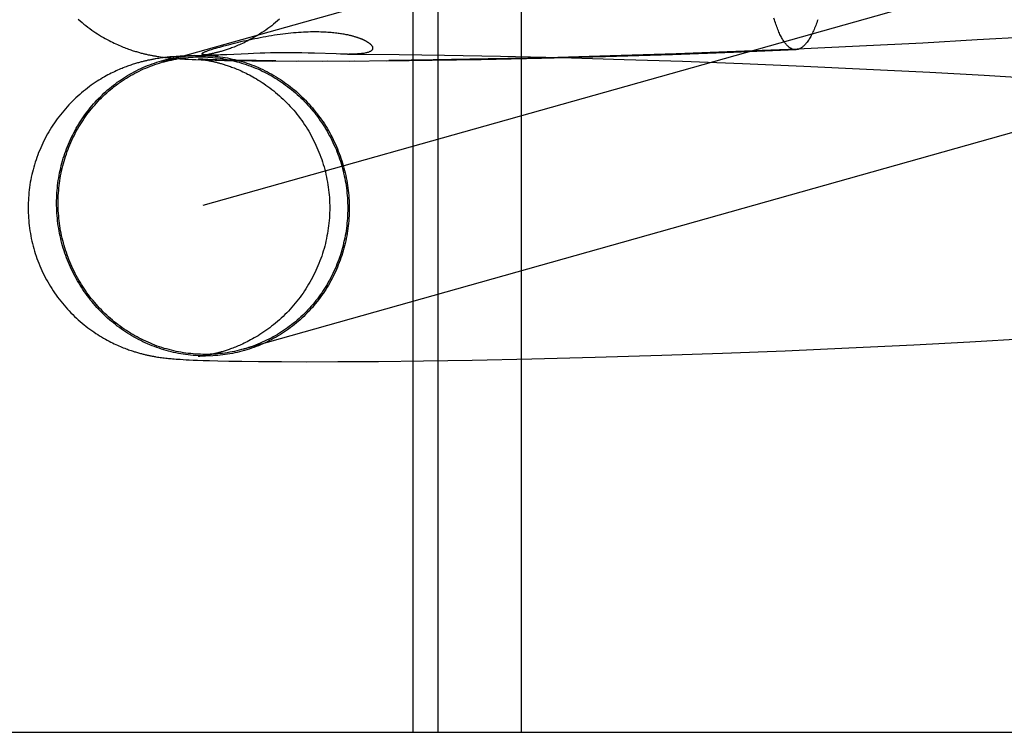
# Model space of a CAD drawing. Header units: inches. Extents: x 0 to 278, y 0 to 180.
# Tile 13 of 67: x 95.4977 to 95.625, y 91.2096 to 91.3018. Entities that reach past the tile are written whole.
import ezdxf

# ---------------------------------------------------------------- set-up
doc = ezdxf.new("R2010")
doc.units = ezdxf.units.IN
doc.header["$LTSCALE"] = 15.310625
doc.header["$MEASUREMENT"] = 0
doc.linetypes.add('HIDDEN', pattern=[0.2, 0.1, -0.1])
doc.layers.add('DEFAULT_2', color=8, linetype='HIDDEN')

msp = doc.modelspace()

# ---------------------------------------------------------------- linework, layer by layer
at = {"layer": 'DEFAULT_2', "color": 8, "linetype": 'HIDDEN'}
for p, q in [((95.54854, 91.36582), (95.54854, 91.20957)), ((95.55175, 91.36582), (95.55175, 91.20957)), ((95.56256, 91.36582), (95.56256, 91.20957)), ((95.64524, 91.33271), (95.51608, 91.29629)), ((95.65048, 91.31414), (95.52139, 91.27774)), ((95.61449, 91.29878), (95.60633, 91.29837)), ((95.62153, 91.29918), (95.61449, 91.29878)), ((95.62856, 91.2996), (95.62153, 91.29918)), ((95.5241, 91.29841), (95.52468, 91.29856)), ((95.52877, 91.29746), (95.52794, 91.29743)), ((95.52941, 91.29748), (95.52877, 91.29746)), ((95.53011, 91.2975), (95.52941, 91.29748)), ((95.53086, 91.29751), (95.53011, 91.2975)), ((95.53166, 91.29752), (95.53086, 91.29751)), ((95.53249, 91.29752), (95.53166, 91.29752)), ((95.53334, 91.29752), (95.53249, 91.29752)), ((95.53419, 91.29751), (95.53334, 91.29752)), ((95.53501, 91.29749), (95.53419, 91.29751)), ((95.5358, 91.29747), (95.53501, 91.29749)), ((95.5386, 91.29738), (95.5358, 91.29747)), ((95.58212, 91.29732), (95.59001, 91.2976)), ((95.59032, 91.29767), (95.58259, 91.29739)), ((95.59001, 91.2976), (95.5981, 91.29793)), ((95.59825, 91.298), (95.59032, 91.29767)), ((95.60633, 91.29837), (95.59825, 91.298)), ((95.51549, 91.29678), (95.51529, 91.29674)), ((95.51568, 91.2968), (95.51549, 91.29678)), ((95.51587, 91.29683), (95.51568, 91.2968)), ((95.5157, 91.29703), (95.51589, 91.297)), ((95.51605, 91.29686), (95.51587, 91.29683)), ((95.51589, 91.297), (95.51609, 91.29697)), ((95.51623, 91.29688), (95.51605, 91.29686)), ((95.51609, 91.29697), (95.51628, 91.29695)), ((95.51641, 91.2969), (95.51623, 91.29688)), ((95.51628, 91.29695), (95.51647, 91.29692)), ((95.51659, 91.29692), (95.51641, 91.2969)), ((95.51647, 91.29692), (95.51666, 91.2969)), ((95.51677, 91.29694), (95.51659, 91.29692)), ((95.51666, 91.2969), (95.51684, 91.29688)), ((95.51694, 91.29696), (95.51677, 91.29694)), ((95.51684, 91.29688), (95.51703, 91.29686)), ((95.51712, 91.29698), (95.51694, 91.29696)), ((95.51703, 91.29686), (95.51722, 91.29685)), ((95.51729, 91.29699), (95.51712, 91.29698)), ((95.51722, 91.29685), (95.51742, 91.29683)), ((95.51747, 91.29701), (95.51729, 91.29699)), ((95.51742, 91.29683), (95.51761, 91.29681)), ((95.51764, 91.29702), (95.51747, 91.29701)), ((95.51761, 91.29681), (95.51781, 91.2968)), ((95.51791, 91.29704), (95.51764, 91.29702)), ((95.51781, 91.2968), (95.51811, 91.29678)), ((95.51818, 91.29706), (95.51791, 91.29704)), ((95.51811, 91.29678), (95.51841, 91.29675)), ((95.51846, 91.29708), (95.51818, 91.29706)), ((95.51841, 91.29675), (95.51872, 91.29674)), ((95.51876, 91.2971), (95.51846, 91.29708)), ((95.51872, 91.29674), (95.51905, 91.29672)), ((95.51907, 91.29712), (95.51876, 91.2971)), ((95.51905, 91.29672), (95.5195, 91.29669)), ((95.51952, 91.29714), (95.51907, 91.29712)), ((95.5195, 91.29669), (95.51998, 91.29667)), ((95.52032, 91.29718), (95.51952, 91.29714)), ((95.51998, 91.29667), (95.52049, 91.29665)), ((95.52049, 91.29665), (95.52118, 91.29662)), ((95.52077, 91.29712), (95.52339, 91.29723)), ((95.52077, 91.29671), (95.52078, 91.29671)), ((95.52079, 91.29712), (95.52078, 91.29712)), ((95.52079, 91.29671), (95.52079, 91.29671)), ((95.52079, 91.29671), (95.5208, 91.29671)), ((95.52081, 91.29713), (95.5208, 91.29712)), ((95.52081, 91.29671), (95.52083, 91.29671)), ((95.52085, 91.29713), (95.52083, 91.29713)), ((95.52085, 91.29671), (95.52087, 91.2967)), ((95.52089, 91.2967), (95.52094, 91.2967)), ((95.521, 91.2967), (95.52091, 91.2967)), ((95.52094, 91.2967), (95.52101, 91.29669)), ((95.52105, 91.29715), (95.52097, 91.29714)), ((95.52117, 91.29669), (95.521, 91.2967)), ((95.52101, 91.29669), (95.52108, 91.29668)), ((95.52114, 91.29716), (95.52105, 91.29715)), ((95.52108, 91.29668), (95.52117, 91.29667)), ((95.52124, 91.29718), (95.52114, 91.29716)), ((95.52139, 91.29668), (95.52117, 91.29669)), ((95.52117, 91.29667), (95.52126, 91.29666)), ((95.52118, 91.29662), (95.52194, 91.2966)), ((95.52135, 91.29719), (95.52124, 91.29718)), ((95.52126, 91.29666), (95.52137, 91.29664)), ((95.52147, 91.29721), (95.52135, 91.29719)), ((95.52137, 91.29664), (95.52148, 91.29662)), ((95.52167, 91.29666), (95.52139, 91.29668)), ((95.5216, 91.29723), (95.52147, 91.29721)), ((95.52148, 91.29662), (95.52161, 91.2966)), ((95.52174, 91.29725), (95.5216, 91.29723)), ((95.52161, 91.2966), (95.52174, 91.29658)), ((95.52201, 91.29665), (95.52167, 91.29666)), ((95.52188, 91.29728), (95.52174, 91.29725)), ((95.52174, 91.29658), (95.52188, 91.29656)), ((95.52189, 91.29724), (95.52186, 91.29724)), ((95.52203, 91.2973), (95.52188, 91.29728)), ((95.52193, 91.29723), (95.52191, 91.29723)), ((95.52194, 91.2966), (95.52297, 91.29657)), ((95.52198, 91.29723), (95.52196, 91.29723)), ((95.52202, 91.29723), (95.522, 91.29723)), ((95.52253, 91.29663), (95.52201, 91.29665)), ((95.52207, 91.29723), (95.52205, 91.29723)), ((95.52211, 91.29722), (95.52209, 91.29723)), ((95.52229, 91.29722), (95.52222, 91.29722)), ((95.52236, 91.29722), (95.52229, 91.29722)), ((95.52243, 91.29722), (95.52236, 91.29722)), ((95.52251, 91.29722), (95.52243, 91.29722)), ((95.5226, 91.29722), (95.52251, 91.29722)), ((95.52318, 91.29661), (95.52253, 91.29663)), ((95.5227, 91.29722), (95.5226, 91.29722)), ((95.52281, 91.29722), (95.5227, 91.29722)), ((95.52293, 91.29722), (95.52281, 91.29722)), ((95.52307, 91.29722), (95.52293, 91.29722)), ((95.52297, 91.29657), (95.52416, 91.29654)), ((95.52323, 91.29723), (95.52307, 91.29722)), ((95.52396, 91.29659), (95.52318, 91.29661)), ((95.52341, 91.29723), (95.52323, 91.29723)), ((95.52368, 91.29724), (95.52341, 91.29723)), ((95.524, 91.29725), (95.52368, 91.29724)), ((95.52512, 91.29656), (95.52396, 91.29659)), ((95.52448, 91.29727), (95.524, 91.29725)), ((95.52416, 91.29654), (95.52578, 91.29651)), ((95.52724, 91.2974), (95.52448, 91.29727)), ((95.52654, 91.29654), (95.52512, 91.29656)), ((95.52578, 91.29651), (95.5277, 91.29649)), ((95.52828, 91.29651), (95.52654, 91.29654)), ((95.52794, 91.29743), (95.52724, 91.2974)), ((95.5277, 91.29649), (95.53042, 91.29646)), ((95.53082, 91.29649), (95.52828, 91.29651)), ((95.53042, 91.29646), (95.53373, 91.29648)), ((95.53344, 91.29645), (95.53746, 91.29648)), ((95.5368, 91.29645), (95.54093, 91.29649)), ((95.53919, 91.29736), (95.5386, 91.29738)), ((95.54008, 91.29735), (95.53919, 91.29736)), ((95.54008, 91.29735), (95.54144, 91.29734)), ((95.54038, 91.29646), (95.54544, 91.29653)), ((95.54144, 91.29734), (95.54679, 91.29729)), ((95.5451, 91.2965), (95.55102, 91.29657)), ((95.55118, 91.2966), (95.54544, 91.29653)), ((95.54679, 91.29729), (95.55265, 91.29721)), ((95.55102, 91.29657), (95.55739, 91.29667)), ((95.55829, 91.29673), (95.55118, 91.2966)), ((95.55265, 91.29721), (95.55989, 91.29708)), ((95.55739, 91.29667), (95.56518, 91.29684)), ((95.56594, 91.29689), (95.55829, 91.29673)), ((95.55989, 91.29708), (95.56766, 91.2969)), ((95.56518, 91.29684), (95.57344, 91.29705)), ((95.57407, 91.29711), (95.56594, 91.29689)), ((95.56766, 91.2969), (95.57589, 91.29666)), ((95.57344, 91.29705), (95.58212, 91.29732)), ((95.58259, 91.29739), (95.57407, 91.29711)), ((95.57589, 91.29666), (95.5834, 91.29642)), ((95.5834, 91.29642), (95.59117, 91.29613)), ((95.59117, 91.29613), (95.59912, 91.2958)), ((95.59912, 91.2958), (95.60722, 91.29542)), ((95.60722, 91.29542), (95.6154, 91.295)), ((95.6154, 91.295), (95.62245, 91.29461)), ((95.62245, 91.29461), (95.62948, 91.29418)), ((95.6206, 91.26013), (95.62789, 91.26055)), ((95.59668, 91.25896), (95.60494, 91.25933)), ((95.60494, 91.25933), (95.61333, 91.25974)), ((95.61333, 91.25974), (95.6206, 91.26013)), ((95.51549, 91.25815), (95.51567, 91.25813)), ((95.51567, 91.25813), (95.51586, 91.2581)), ((95.51586, 91.2581), (95.51604, 91.25807)), ((95.51604, 91.25807), (95.51622, 91.25805)), ((95.51622, 91.25805), (95.51639, 91.25803)), ((95.51639, 91.25803), (95.51657, 91.25801)), ((95.51657, 91.25801), (95.51674, 91.25799)), ((95.51674, 91.25799), (95.51692, 91.25797)), ((95.51692, 91.25797), (95.51709, 91.25795)), ((95.5208, 91.25822), (95.52079, 91.25822)), ((95.52083, 91.25822), (95.52082, 91.25822)), ((95.52088, 91.25823), (95.52085, 91.25822)), ((95.52107, 91.25825), (95.521, 91.25824)), ((95.52116, 91.25826), (95.52107, 91.25825)), ((95.52126, 91.25827), (95.52116, 91.25826)), ((95.52136, 91.25829), (95.52126, 91.25827)), ((95.52148, 91.25831), (95.52136, 91.25829)), ((95.5216, 91.25832), (95.52148, 91.25831)), ((95.52174, 91.25835), (95.5216, 91.25832)), ((95.52188, 91.25837), (95.52174, 91.25835)), ((95.52203, 91.2584), (95.52188, 91.25837)), ((95.56392, 91.2579), (95.57212, 91.25811)), ((95.57212, 91.25811), (95.58075, 91.25837)), ((95.58075, 91.25837), (95.5886, 91.25864)), ((95.5886, 91.25864), (95.59668, 91.25896)), ((95.51709, 91.25795), (95.51726, 91.25794)), ((95.51726, 91.25794), (95.51743, 91.25792)), ((95.51743, 91.25792), (95.51768, 91.2579)), ((95.51768, 91.2579), (95.51794, 91.25788)), ((95.51794, 91.25788), (95.5182, 91.25786)), ((95.5182, 91.25786), (95.51846, 91.25785)), ((95.51846, 91.25785), (95.51883, 91.25783)), ((95.51883, 91.25783), (95.5192, 91.2578)), ((95.5192, 91.2578), (95.5196, 91.25778)), ((95.5196, 91.25778), (95.52012, 91.25776)), ((95.52012, 91.25776), (95.52069, 91.25774)), ((95.52069, 91.25774), (95.52143, 91.25771)), ((95.52143, 91.25771), (95.52225, 91.25769)), ((95.52225, 91.25769), (95.52333, 91.25766)), ((95.52333, 91.25766), (95.52474, 91.25763)), ((95.52474, 91.25763), (95.52643, 91.2576)), ((95.52643, 91.2576), (95.52859, 91.25757)), ((95.52859, 91.25757), (95.53156, 91.25755)), ((95.53156, 91.25755), (95.53483, 91.25754)), ((95.53483, 91.25754), (95.53882, 91.25755)), ((95.53882, 91.25755), (95.5441, 91.25758)), ((95.5441, 91.25758), (95.54992, 91.25765)), ((95.54992, 91.25765), (95.55622, 91.25775)), ((95.55622, 91.25775), (95.56392, 91.2579)), ((95.72529, 91.20957), (95.24786, 91.20957))]:
    msp.add_line(p, q, dxfattribs=at)
for points in [[(95.50526, 91.30187), (95.5055, 91.30165), (95.50575, 91.30144), (95.506, 91.30124), (95.50625, 91.30104), (95.5065, 91.30084), (95.50676, 91.30066), (95.50701, 91.30047), (95.50726, 91.3003), (95.50752, 91.30012), (95.50777, 91.29996), (95.50802, 91.2998), (95.50827, 91.29965), (95.50852, 91.2995), (95.50876, 91.29937), (95.509, 91.29923), (95.50924, 91.29911), (95.50947, 91.29899), (95.50969, 91.29888), (95.50991, 91.29877), (95.51012, 91.29867), (95.51032, 91.29858), (95.51052, 91.29849), (95.51071, 91.29841), (95.5109, 91.29833), (95.51108, 91.29826), (95.51126, 91.29819), (95.51143, 91.29812), (95.5116, 91.29806), (95.51177, 91.298), (95.51193, 91.29794), (95.51208, 91.29789), (95.51223, 91.29784), (95.51238, 91.29779), (95.51252, 91.29775), (95.51265, 91.29771), (95.51279, 91.29767), (95.51292, 91.29763), (95.51305, 91.29759), (95.51317, 91.29756), (95.51329, 91.29752), (95.51341, 91.29749), (95.51353, 91.29746), (95.51364, 91.29743), (95.51375, 91.29741), (95.51386, 91.29738), (95.51397, 91.29735), (95.51408, 91.29733), (95.51418, 91.29731), (95.51429, 91.29728), (95.51439, 91.29726), (95.51449, 91.29724), (95.5146, 91.29722), (95.5147, 91.2972), (95.5148, 91.29718), (95.5149, 91.29716), (95.515, 91.29714), (95.5151, 91.29712), (95.5152, 91.29711), (95.5153, 91.29709), (95.5154, 91.29707), (95.5155, 91.29706), (95.5157, 91.29703)], [(95.53127, 91.30186), (95.53102, 91.30165), (95.53078, 91.30144), (95.53053, 91.30123), (95.53028, 91.30103), (95.53002, 91.30084), (95.52977, 91.30065), (95.52952, 91.30047), (95.52927, 91.3003), (95.52901, 91.30013), (95.52876, 91.29997), (95.52852, 91.29981), (95.52827, 91.29967), (95.52803, 91.29953), (95.52779, 91.29939), (95.52756, 91.29927), (95.52734, 91.29915), (95.52712, 91.29904), (95.52691, 91.29893), (95.52671, 91.29883), (95.52651, 91.29874), (95.52631, 91.29865), (95.52613, 91.29857), (95.52594, 91.29849), (95.52576, 91.29841), (95.52559, 91.29834), (95.52542, 91.29827), (95.52526, 91.29821), (95.5251, 91.29815), (95.52494, 91.2981), (95.5248, 91.29804), (95.52465, 91.29799), (95.52451, 91.29795), (95.52438, 91.2979), (95.52425, 91.29786), (95.52412, 91.29782), (95.524, 91.29778), (95.52388, 91.29775), (95.52376, 91.29771), (95.52365, 91.29768), (95.52354, 91.29765), (95.52344, 91.29762), (95.52333, 91.29759), (95.52323, 91.29757), (95.52313, 91.29754), (95.52304, 91.29752), (95.52294, 91.2975), (95.52285, 91.29747), (95.52276, 91.29745), (95.52267, 91.29743), (95.52259, 91.29742), (95.5225, 91.2974), (95.52242, 91.29738), (95.52234, 91.29736), (95.52226, 91.29735), (95.52218, 91.29733), (95.52211, 91.29732), (95.52203, 91.2973)], [(95.5981, 91.29793), (95.59805, 91.29793), (95.59797, 91.29793), (95.59789, 91.29794), (95.59781, 91.29795), (95.59774, 91.29797), (95.59766, 91.29799), (95.59758, 91.29802), (95.5975, 91.29806), (95.59742, 91.2981), (95.59735, 91.29815), (95.59727, 91.2982), (95.59719, 91.29826), (95.59712, 91.29832), (95.59704, 91.29839), (95.59696, 91.29847), (95.59689, 91.29855), (95.59681, 91.29863), (95.59674, 91.29872), (95.59666, 91.29882), (95.59659, 91.29892), (95.59652, 91.29902), (95.59644, 91.29914), (95.59637, 91.29925), (95.5963, 91.29938), (95.59623, 91.2995), (95.59616, 91.29963), (95.59609, 91.29977), (95.59602, 91.29991), (95.59595, 91.30006), (95.59588, 91.30021), (95.59582, 91.30037), (95.59575, 91.30053), (95.59569, 91.3007), (95.59562, 91.30087), (95.59556, 91.30105), (95.59549, 91.30123), (95.59543, 91.30142), (95.59537, 91.30161), (95.59531, 91.3018), (95.59525, 91.302)], [(95.60092, 91.30181), (95.60085, 91.30162), (95.60079, 91.30142), (95.60072, 91.30124), (95.60065, 91.30106), (95.60058, 91.30088), (95.60051, 91.30071), (95.60044, 91.30054), (95.60037, 91.30038), (95.60029, 91.30022), (95.60022, 91.30007), (95.60015, 91.29992), (95.60007, 91.29978), (95.6, 91.29964), (95.59993, 91.29951), (95.59985, 91.29938), (95.59978, 91.29926), (95.5997, 91.29914), (95.59962, 91.29903), (95.59955, 91.29892), (95.59947, 91.29882), (95.59939, 91.29873), (95.59931, 91.29864), (95.59924, 91.29855), (95.59916, 91.29847), (95.59908, 91.2984), (95.599, 91.29833), (95.59892, 91.29826), (95.59884, 91.2982), (95.59877, 91.29815), (95.59869, 91.2981), (95.59861, 91.29806), (95.59853, 91.29803), (95.59845, 91.298), (95.59837, 91.29797), (95.59829, 91.29795), (95.59821, 91.29794), (95.59813, 91.29793), (95.5981, 91.29793)], [(95.52468, 91.29856), (95.52531, 91.29872), (95.52564, 91.29881), (95.52597, 91.29889), (95.52631, 91.29897), (95.52665, 91.29905), (95.527, 91.29913), (95.52736, 91.29921), (95.52772, 91.29928), (95.52808, 91.29936), (95.52844, 91.29943), (95.5288, 91.29951), (95.52917, 91.29957), (95.52954, 91.29964), (95.5299, 91.29971), (95.53027, 91.29977), (95.53064, 91.29983), (95.53101, 91.29988), (95.53137, 91.29993), (95.53173, 91.29998), (95.53208, 91.30002), (95.53243, 91.30006), (95.53277, 91.3001), (95.53311, 91.30013), (95.53344, 91.30016), (95.53376, 91.30018), (95.53408, 91.30021), (95.53439, 91.30022), (95.5347, 91.30024), (95.535, 91.30025), (95.53529, 91.30026), (95.53558, 91.30026), (95.53585, 91.30026), (95.53612, 91.30026), (95.53638, 91.30026), (95.53663, 91.30025), (95.53687, 91.30025), (95.53711, 91.30024), (95.53734, 91.30022), (95.53755, 91.30021), (95.53776, 91.30019), (95.53796, 91.30018), (95.53816, 91.30016), (95.53834, 91.30014), (95.53852, 91.30012), (95.5387, 91.3001), (95.53886, 91.30008), (95.53902, 91.30006), (95.53918, 91.30003), (95.53932, 91.30001), (95.53947, 91.29999), (95.5396, 91.29996), (95.53973, 91.29994), (95.53986, 91.29991), (95.53998, 91.29989), (95.5401, 91.29987), (95.54021, 91.29984), (95.54031, 91.29982), (95.54041, 91.29979), (95.54051, 91.29977), (95.54061, 91.29975), (95.5407, 91.29972), (95.54079, 91.2997), (95.54087, 91.29968), (95.54095, 91.29965), (95.54103, 91.29963), (95.5411, 91.29961), (95.54118, 91.29958), (95.54125, 91.29956), (95.54132, 91.29954), (95.54138, 91.29952), (95.54144, 91.2995), (95.54151, 91.29947), (95.54157, 91.29945), (95.54162, 91.29943), (95.54168, 91.29941), (95.54173, 91.29939), (95.54179, 91.29937), (95.54184, 91.29935), (95.54189, 91.29933), (95.54194, 91.29931), (95.54199, 91.29929), (95.54203, 91.29927), (95.54208, 91.29925), (95.54212, 91.29923), (95.54216, 91.29921), (95.54221, 91.29919), (95.54225, 91.29916), (95.54229, 91.29914), (95.54233, 91.29912), (95.54237, 91.2991), (95.54241, 91.29908), (95.54245, 91.29906), (95.54248, 91.29904), (95.54252, 91.29902), (95.54256, 91.299), (95.54259, 91.29898), (95.54263, 91.29896), (95.54266, 91.29894), (95.54269, 91.29892), (95.54273, 91.29889), (95.54276, 91.29887), (95.54279, 91.29885), (95.54283, 91.29883), (95.54286, 91.2988), (95.54289, 91.29878), (95.54292, 91.29876), (95.54295, 91.29873), (95.54298, 91.29871), (95.54301, 91.29868), (95.54303, 91.29866), (95.54306, 91.29863), (95.54309, 91.29861), (95.54311, 91.29858), (95.54314, 91.29855), (95.54316, 91.29852), (95.54319, 91.2985), (95.54321, 91.29847), (95.54323, 91.29844), (95.54325, 91.29841), (95.54327, 91.29838), (95.54328, 91.29835), (95.5433, 91.29832), (95.54331, 91.29829), (95.54332, 91.29825), (95.54333, 91.29822), (95.54334, 91.29819), (95.54334, 91.29815), (95.54334, 91.29812), (95.54334, 91.29809), (95.54333, 91.29805), (95.54333, 91.29802), (95.54331, 91.29798), (95.5433, 91.29795), (95.54328, 91.29791), (95.54325, 91.29788), (95.54322, 91.29784), (95.54318, 91.29781), (95.54314, 91.29777), (95.54309, 91.29774), (95.54304, 91.29771), (95.54298, 91.29767), (95.54291, 91.29764), (95.54283, 91.29761), (95.54275, 91.29758), (95.54265, 91.29755), (95.54255, 91.29753), (95.54244, 91.2975), (95.54232, 91.29748), (95.54219, 91.29745), (95.54205, 91.29743), (95.54189, 91.29742), (95.54173, 91.2974), (95.54156, 91.29738), (95.54137, 91.29737), (95.54118, 91.29736), (95.54097, 91.29735), (95.54075, 91.29735), (95.54052, 91.29735), (95.54028, 91.29734)], [(95.52184, 91.29724), (95.52182, 91.29724), (95.52179, 91.29724), (95.52177, 91.29724), (95.52174, 91.29725), (95.52172, 91.29725), (95.52169, 91.29725), (95.52167, 91.29726), (95.52164, 91.29726), (95.52162, 91.29726), (95.52159, 91.29726), (95.52157, 91.29727), (95.52155, 91.29727), (95.52152, 91.29728), (95.5215, 91.29728), (95.52148, 91.29729), (95.52146, 91.29729), (95.52144, 91.2973), (95.52142, 91.2973), (95.5214, 91.29731), (95.52138, 91.29731), (95.52136, 91.29732), (95.52135, 91.29733), (95.52133, 91.29733), (95.52132, 91.29734), (95.52131, 91.29735), (95.5213, 91.29736), (95.52129, 91.29737), (95.52129, 91.29738), (95.52128, 91.29739), (95.52128, 91.2974), (95.52128, 91.29741), (95.52129, 91.29742), (95.52129, 91.29744), (95.5213, 91.29745), (95.52132, 91.29747), (95.52134, 91.29748), (95.52136, 91.2975), (95.52138, 91.29752), (95.52141, 91.29754), (95.52145, 91.29756), (95.52149, 91.29758), (95.52154, 91.2976), (95.52159, 91.29763), (95.52165, 91.29765), (95.52172, 91.29768), (95.52179, 91.29771), (95.52188, 91.29774), (95.52197, 91.29777), (95.52208, 91.29781), (95.52219, 91.29785), (95.52233, 91.2979), (95.52248, 91.29794), (95.52264, 91.29799)], [(95.52264, 91.29799), (95.52285, 91.29806), (95.52307, 91.29812), (95.52331, 91.29819), (95.52356, 91.29826), (95.52382, 91.29833), (95.5241, 91.29841)], [(95.51529, 91.29674), (95.5152, 91.29673), (95.5151, 91.29671), (95.515, 91.29669), (95.51489, 91.29667), (95.51479, 91.29665), (95.51469, 91.29663), (95.51459, 91.29661), (95.51449, 91.29659), (95.51438, 91.29657), (95.51428, 91.29655), (95.51418, 91.29653), (95.51407, 91.2965), (95.51396, 91.29648), (95.51386, 91.29645), (95.51375, 91.29643), (95.51364, 91.2964), (95.51352, 91.29637), (95.51341, 91.29634), (95.51329, 91.29631), (95.51317, 91.29628), (95.51304, 91.29624), (95.51292, 91.29621), (95.51279, 91.29617), (95.51265, 91.29613), (95.51252, 91.29608), (95.51237, 91.29604), (95.51223, 91.29599), (95.51208, 91.29594), (95.51193, 91.29589), (95.51177, 91.29583), (95.51161, 91.29578), (95.51144, 91.29571), (95.51127, 91.29565), (95.51109, 91.29558), (95.51092, 91.29551), (95.51073, 91.29543), (95.51054, 91.29535), (95.51035, 91.29527), (95.51015, 91.29518), (95.50995, 91.29508), (95.50974, 91.29498), (95.50953, 91.29488), (95.50932, 91.29477), (95.5091, 91.29465), (95.50887, 91.29453), (95.50865, 91.2944), (95.50841, 91.29427), (95.50818, 91.29413), (95.50794, 91.29398), (95.5077, 91.29383), (95.50745, 91.29366), (95.5072, 91.2935), (95.50695, 91.29332), (95.5067, 91.29314), (95.50644, 91.29294), (95.50619, 91.29275), (95.50594, 91.29255), (95.50569, 91.29234), (95.50545, 91.29213), (95.5052, 91.29191), (95.50496, 91.29169), (95.50473, 91.29147), (95.50449, 91.29124), (95.50426, 91.29101), (95.50404, 91.29077), (95.50381, 91.29052), (95.50359, 91.29028), (95.50338, 91.29003), (95.50316, 91.28977), (95.50296, 91.28951), (95.50275, 91.28925), (95.50255, 91.28898), (95.50236, 91.28871), (95.50217, 91.28844), (95.50198, 91.28816), (95.5018, 91.28788), (95.50163, 91.2876), (95.50146, 91.28731), (95.50129, 91.28702), (95.50113, 91.28673), (95.50097, 91.28644), (95.50082, 91.28614), (95.50067, 91.28584), (95.50053, 91.28554), (95.5004, 91.28523), (95.50027, 91.28492), (95.50014, 91.28461), (95.50002, 91.2843), (95.49991, 91.28399), (95.4998, 91.28367), (95.49969, 91.28336), (95.4996, 91.28304), (95.4995, 91.28272), (95.49942, 91.28239), (95.49933, 91.28207), (95.49926, 91.28175), (95.49919, 91.28142), (95.49912, 91.28109), (95.49906, 91.28076), (95.49901, 91.28043), (95.49896, 91.2801), (95.49892, 91.27977), (95.49888, 91.27944), (95.49885, 91.27911), (95.49882, 91.27877), (95.49881, 91.27844), (95.49879, 91.2781), (95.49878, 91.27777), (95.49878, 91.27746)], [(95.50246, 91.27807), (95.50246, 91.27839), (95.50247, 91.27872), (95.50249, 91.27905), (95.5025, 91.27938), (95.50253, 91.27971), (95.50256, 91.28003), (95.50259, 91.28036), (95.50263, 91.28068), (95.50268, 91.28101), (95.50273, 91.28133), (95.50279, 91.28165), (95.50285, 91.28197), (95.50292, 91.28229), (95.50299, 91.28261), (95.50307, 91.28293), (95.50315, 91.28325), (95.50324, 91.28356), (95.50333, 91.28387), (95.50343, 91.28418), (95.50353, 91.28449), (95.50364, 91.2848), (95.50375, 91.28511), (95.50387, 91.28541), (95.50399, 91.28571), (95.50412, 91.28601), (95.50426, 91.28631), (95.5044, 91.2866), (95.50454, 91.28689), (95.50469, 91.28718), (95.50484, 91.28746), (95.505, 91.28775), (95.50516, 91.28803), (95.50533, 91.28831), (95.5055, 91.28858), (95.50567, 91.28885), (95.50585, 91.28912), (95.50604, 91.28938), (95.50623, 91.28965), (95.50642, 91.2899), (95.50662, 91.29016), (95.50682, 91.29041), (95.50703, 91.29066), (95.50724, 91.2909), (95.50745, 91.29114), (95.50767, 91.29138), (95.50789, 91.29161), (95.50812, 91.29184), (95.50835, 91.29206), (95.50858, 91.29228), (95.50882, 91.2925), (95.50906, 91.29271), (95.5093, 91.29292), (95.50955, 91.29312), (95.5098, 91.29332), (95.51006, 91.29352), (95.51031, 91.29371), (95.51058, 91.29389), (95.51084, 91.29407), (95.51111, 91.29425), (95.51138, 91.29442), (95.51165, 91.29459), (95.51192, 91.29475), (95.5122, 91.2949), (95.51248, 91.29506), (95.51277, 91.2952), (95.51305, 91.29535), (95.51334, 91.29548), (95.51363, 91.29562), (95.51392, 91.29574), (95.51422, 91.29586), (95.51452, 91.29598), (95.51481, 91.29609), (95.51511, 91.2962), (95.51542, 91.2963), (95.51572, 91.2964), (95.51603, 91.29649), (95.51633, 91.29657), (95.51664, 91.29665), (95.51695, 91.29672), (95.51726, 91.29679), (95.51758, 91.29686), (95.51789, 91.29692), (95.51821, 91.29697), (95.51852, 91.29701), (95.51884, 91.29706), (95.51915, 91.29709), (95.51947, 91.29712), (95.51979, 91.29715), (95.52011, 91.29717)], [(95.50266, 91.27806), (95.50266, 91.27839), (95.50267, 91.27871), (95.50268, 91.27904), (95.5027, 91.27936), (95.50273, 91.27968), (95.50276, 91.28001), (95.50279, 91.28033), (95.50283, 91.28065), (95.50288, 91.28097), (95.50293, 91.28129), (95.50298, 91.28161), (95.50304, 91.28193), (95.50311, 91.28225), (95.50318, 91.28256), (95.50326, 91.28288), (95.50334, 91.28319), (95.50343, 91.2835), (95.50352, 91.28381), (95.50362, 91.28412), (95.50372, 91.28442), (95.50383, 91.28473), (95.50394, 91.28503), (95.50406, 91.28533), (95.50418, 91.28563), (95.5043, 91.28592), (95.50444, 91.28622), (95.50457, 91.28651), (95.50472, 91.28679), (95.50486, 91.28708), (95.50501, 91.28736), (95.50517, 91.28764), (95.50533, 91.28792), (95.50549, 91.28819), (95.50566, 91.28847), (95.50584, 91.28873), (95.50602, 91.289), (95.5062, 91.28926), (95.50639, 91.28952), (95.50658, 91.28978), (95.50677, 91.29003), (95.50697, 91.29028), (95.50718, 91.29052), (95.50739, 91.29076), (95.5076, 91.291), (95.50781, 91.29123), (95.50803, 91.29146), (95.50826, 91.29169), (95.50848, 91.29191), (95.50872, 91.29213), (95.50895, 91.29234), (95.50919, 91.29255), (95.50943, 91.29276), (95.50968, 91.29296), (95.50992, 91.29316), (95.51018, 91.29335), (95.51043, 91.29354), (95.51069, 91.29372), (95.51095, 91.2939), (95.51121, 91.29407), (95.51148, 91.29424), (95.51175, 91.29441), (95.51202, 91.29457), (95.5123, 91.29472), (95.51258, 91.29487), (95.51286, 91.29502), (95.51314, 91.29516), (95.51342, 91.2953), (95.51371, 91.29543), (95.514, 91.29555), (95.51429, 91.29567), (95.51459, 91.29579), (95.51488, 91.2959), (95.51518, 91.296), (95.51548, 91.2961), (95.51578, 91.2962), (95.51608, 91.29629)], [(95.51615, 91.29631), (95.51639, 91.29637), (95.51669, 91.29645), (95.517, 91.29653), (95.51731, 91.29659), (95.51762, 91.29666), (95.51793, 91.29671), (95.51824, 91.29677), (95.51855, 91.29681), (95.51886, 91.29685), (95.51918, 91.29689), (95.51949, 91.29692), (95.51981, 91.29694), (95.52012, 91.29696), (95.52044, 91.29698), (95.52075, 91.29698), (95.52107, 91.29699), (95.52139, 91.29698), (95.5217, 91.29698), (95.52202, 91.29696), (95.52234, 91.29694), (95.52265, 91.29692), (95.52297, 91.29689), (95.52328, 91.29685), (95.5236, 91.29681), (95.52391, 91.29677), (95.52422, 91.29671), (95.52453, 91.29666), (95.52485, 91.29659), (95.52516, 91.29653), (95.52547, 91.29645), (95.52577, 91.29637), (95.52608, 91.29629), (95.52639, 91.2962), (95.52669, 91.2961), (95.52699, 91.296), (95.52729, 91.2959), (95.52759, 91.29579), (95.52789, 91.29567), (95.52819, 91.29555), (95.52848, 91.29543), (95.52877, 91.2953), (95.52906, 91.29516), (95.52935, 91.29502), (95.52963, 91.29487), (95.52992, 91.29472), (95.5302, 91.29457), (95.53048, 91.29441), (95.53075, 91.29424), (95.53102, 91.29407), (95.53129, 91.2939), (95.53156, 91.29372), (95.53182, 91.29354), (95.53208, 91.29335), (95.53234, 91.29316), (95.5326, 91.29296), (95.53285, 91.29276), (95.5331, 91.29255), (95.53334, 91.29234), (95.53359, 91.29213), (95.53382, 91.29191), (95.53406, 91.29169), (95.53429, 91.29146), (95.53452, 91.29123), (95.53474, 91.291), (95.53496, 91.29076), (95.53518, 91.29052), (95.53539, 91.29028), (95.5356, 91.29003), (95.5358, 91.28978), (95.536, 91.28952), (95.5362, 91.28926), (95.53639, 91.289), (95.53657, 91.28873), (95.53676, 91.28847), (95.53694, 91.28819), (95.53711, 91.28792), (95.53728, 91.28764), (95.53744, 91.28736), (95.5376, 91.28708), (95.53776, 91.28679), (95.53791, 91.28651), (95.53806, 91.28621), (95.5382, 91.28592), (95.53834, 91.28563), (95.53847, 91.28533), (95.5386, 91.28503), (95.53872, 91.28473), (95.53884, 91.28442), (95.53895, 91.28412), (95.53906, 91.28381), (95.53916, 91.2835), (95.53925, 91.28319), (95.53935, 91.28288), (95.53943, 91.28256), (95.53952, 91.28225), (95.53959, 91.28193), (95.53966, 91.28161), (95.53973, 91.28129), (95.53979, 91.28097), (95.53985, 91.28065), (95.5399, 91.28033), (95.53994, 91.28001), (95.53998, 91.27968), (95.54002, 91.27936), (95.54005, 91.27904), (95.54007, 91.27871), (95.54009, 91.27839), (95.5401, 91.27806), (95.54011, 91.27774), (95.54011, 91.27741)], [(95.52018, 91.29717), (95.52043, 91.29718), (95.52075, 91.29719), (95.52107, 91.29719), (95.52139, 91.29719), (95.52171, 91.29718), (95.52203, 91.29717), (95.52235, 91.29715), (95.52266, 91.29712), (95.52298, 91.29709), (95.5233, 91.29706), (95.52362, 91.29701), (95.52394, 91.29697), (95.52425, 91.29692), (95.52457, 91.29686), (95.52488, 91.29679), (95.5252, 91.29672), (95.52551, 91.29665), (95.52582, 91.29657), (95.52613, 91.29649), (95.52644, 91.2964), (95.52675, 91.2963), (95.52705, 91.2962), (95.52736, 91.29609), (95.52766, 91.29598), (95.52796, 91.29586), (95.52826, 91.29574), (95.52856, 91.29562), (95.52885, 91.29548), (95.52914, 91.29535), (95.52943, 91.2952), (95.52972, 91.29506), (95.53001, 91.2949), (95.53029, 91.29475), (95.53057, 91.29459), (95.53085, 91.29442), (95.53113, 91.29425), (95.5314, 91.29407), (95.53167, 91.29389), (95.53193, 91.2937), (95.5322, 91.29351), (95.53246, 91.29332), (95.53272, 91.29312), (95.53297, 91.29292), (95.53322, 91.29271), (95.53347, 91.2925), (95.53371, 91.29228), (95.53396, 91.29206), (95.53419, 91.29184), (95.53443, 91.29161), (95.53466, 91.29138), (95.53488, 91.29114), (95.5351, 91.2909), (95.53532, 91.29066), (95.53554, 91.29041), (95.53575, 91.29016), (95.53595, 91.2899), (95.53616, 91.28965), (95.53635, 91.28938), (95.53655, 91.28912), (95.53674, 91.28885), (95.53692, 91.28858), (95.5371, 91.28831), (95.53728, 91.28803), (95.53745, 91.28775), (95.53761, 91.28746), (95.53778, 91.28718), (95.53793, 91.28689), (95.53809, 91.2866), (95.53824, 91.2863), (95.53838, 91.28601), (95.53852, 91.28571), (95.53865, 91.28541), (95.53878, 91.28511), (95.5389, 91.2848), (95.53902, 91.28449), (95.53913, 91.28418), (95.53924, 91.28387), (95.53935, 91.28356), (95.53944, 91.28325), (95.53954, 91.28293), (95.53963, 91.28261), (95.53971, 91.28229), (95.53979, 91.28197), (95.53986, 91.28165), (95.53993, 91.28133), (95.53999, 91.28101), (95.54004, 91.28068), (95.54009, 91.28036), (95.54014, 91.28003), (95.54018, 91.27971), (95.54022, 91.27938), (95.54025, 91.27905), (95.54027, 91.27872), (95.54029, 91.27839), (95.5403, 91.27807), (95.54031, 91.27774), (95.54031, 91.27741)], [(95.52091, 91.2967), (95.52084, 91.29671), (95.52082, 91.29671)], [(95.52097, 91.29714), (95.52091, 91.29713), (95.52088, 91.29713)], [(95.52188, 91.29656), (95.52203, 91.29653), (95.5221, 91.29652), (95.52218, 91.2965), (95.52226, 91.29649), (95.52234, 91.29647), (95.52242, 91.29645), (95.5225, 91.29644), (95.52259, 91.29642), (95.52267, 91.2964), (95.52276, 91.29638), (95.52285, 91.29636), (95.52294, 91.29634), (95.52303, 91.29632), (95.52313, 91.29629), (95.52323, 91.29627), (95.52333, 91.29624), (95.52343, 91.29621), (95.52354, 91.29618), (95.52365, 91.29615), (95.52376, 91.29612), (95.52388, 91.29609), (95.52399, 91.29605), (95.52412, 91.29602), (95.52424, 91.29598), (95.52437, 91.29593), (95.52451, 91.29589), (95.52465, 91.29584), (95.52479, 91.29579), (95.52494, 91.29574), (95.52509, 91.29568), (95.52525, 91.29562), (95.52542, 91.29556), (95.52559, 91.29549), (95.52577, 91.29542), (95.52595, 91.29534), (95.52614, 91.29526), (95.52634, 91.29517), (95.52654, 91.29508), (95.52675, 91.29498), (95.52696, 91.29488), (95.52717, 91.29477), (95.52739, 91.29466), (95.52761, 91.29454), (95.52784, 91.29442), (95.52807, 91.29428), (95.52831, 91.29415), (95.52855, 91.294), (95.52879, 91.29385), (95.52903, 91.29369), (95.52928, 91.29353), (95.52953, 91.29335), (95.52978, 91.29317), (95.53003, 91.29299), (95.53029, 91.29279), (95.53054, 91.29259), (95.53079, 91.29239), (95.53104, 91.29218), (95.53128, 91.29196), (95.53152, 91.29174), (95.53176, 91.29152), (95.532, 91.29129), (95.53223, 91.29106), (95.53246, 91.29082), (95.53269, 91.29057), (95.53291, 91.29033), (95.53313, 91.29008), (95.53334, 91.28982), (95.53355, 91.28956), (95.53376, 91.2893), (95.53396, 91.28903), (95.53416, 91.28876), (95.53435, 91.28849), (95.53454, 91.28821), (95.53472, 91.28793), (95.5349, 91.28765), (95.53507, 91.28736), (95.53524, 91.28707), (95.5354, 91.28678), (95.53556, 91.28648), (95.53571, 91.28618), (95.53586, 91.28588), (95.536, 91.28558), (95.53614, 91.28527), (95.53627, 91.28496), (95.5364, 91.28465), (95.53652, 91.28434), (95.53664, 91.28402), (95.53675, 91.28371), (95.53685, 91.28339), (95.53695, 91.28307), (95.53705, 91.28275), (95.53714, 91.28242), (95.53722, 91.2821), (95.5373, 91.28177), (95.53737, 91.28144), (95.53743, 91.28111), (95.5375, 91.28078), (95.53755, 91.28045), (95.5376, 91.28012), (95.53764, 91.27978), (95.53768, 91.27945), (95.53771, 91.27912), (95.53774, 91.27878), (95.53776, 91.27845), (95.53777, 91.27811), (95.53778, 91.27777), (95.53778, 91.27746)], [(95.52222, 91.29722), (95.52216, 91.29722), (95.52213, 91.29722)], [(95.65791, 91.29605), (95.65768, 91.29601), (95.65746, 91.29597), (95.65726, 91.29593), (95.65707, 91.29589), (95.6569, 91.29585), (95.65674, 91.29582), (95.65659, 91.29578), (95.65645, 91.29575), (95.65632, 91.29572), (95.65621, 91.2957), (95.65611, 91.29567), (95.65602, 91.29565), (95.65593, 91.29563), (95.65586, 91.29561), (95.6558, 91.2956), (95.65575, 91.29558), (95.52662, 91.25917)], [(95.49878, 91.27746), (95.49878, 91.27716), (95.49879, 91.27682), (95.49881, 91.27648), (95.49883, 91.27615), (95.49885, 91.27581), (95.49888, 91.27548), (95.49892, 91.27515), (95.49896, 91.27481), (95.49901, 91.27448), (95.49907, 91.27415), (95.49913, 91.27382), (95.49919, 91.27349), (95.49926, 91.27316), (95.49934, 91.27283), (95.49942, 91.27251), (95.49951, 91.27219), (95.4996, 91.27186), (95.4997, 91.27154), (95.49981, 91.27122), (95.49992, 91.27091), (95.50003, 91.27059), (95.50016, 91.27028), (95.50028, 91.26997), (95.50041, 91.26966), (95.50055, 91.26935), (95.50069, 91.26905), (95.50084, 91.26875), (95.50099, 91.26845), (95.50115, 91.26815), (95.50132, 91.26786), (95.50148, 91.26757), (95.50166, 91.26728), (95.50183, 91.267), (95.50202, 91.26672), (95.5022, 91.26644), (95.50239, 91.26617), (95.50259, 91.2659), (95.50279, 91.26563), (95.503, 91.26537), (95.50321, 91.26511), (95.50342, 91.26485), (95.50364, 91.2646), (95.50386, 91.26435), (95.50409, 91.26411), (95.50431, 91.26387), (95.50455, 91.26364), (95.50478, 91.26341), (95.50502, 91.26318), (95.50526, 91.26296), (95.50551, 91.26274), (95.50576, 91.26253), (95.50601, 91.26233), (95.50626, 91.26213), (95.50651, 91.26193), (95.50676, 91.26175), (95.50702, 91.26156), (95.50727, 91.26139), (95.50753, 91.26121), (95.50778, 91.26105), (95.50803, 91.26089), (95.50828, 91.26074), (95.50853, 91.26059), (95.50877, 91.26046), (95.50901, 91.26032), (95.50924, 91.2602), (95.50947, 91.26008), (95.5097, 91.25997), (95.50992, 91.25986), (95.51013, 91.25977), (95.51033, 91.25967), (95.51053, 91.25959), (95.51072, 91.2595), (95.51091, 91.25942), (95.51109, 91.25935), (95.51127, 91.25928), (95.51144, 91.25922), (95.51161, 91.25915), (95.51177, 91.25909), (95.51193, 91.25904), (95.51209, 91.25898), (95.51224, 91.25893), (95.51238, 91.25889), (95.51252, 91.25884), (95.51266, 91.2588), (95.51279, 91.25876), (95.51292, 91.25872), (95.51305, 91.25869), (95.51318, 91.25865), (95.5133, 91.25862), (95.51342, 91.25859), (95.51353, 91.25856), (95.51365, 91.25853), (95.51376, 91.2585), (95.51387, 91.25847), (95.51398, 91.25845), (95.51408, 91.25842), (95.51419, 91.2584), (95.51429, 91.25838), (95.5144, 91.25835), (95.5145, 91.25833), (95.5146, 91.25831), (95.5147, 91.25829), (95.5148, 91.25827), (95.5149, 91.25825), (95.515, 91.25824), (95.5151, 91.25822), (95.5152, 91.2582), (95.51529, 91.25819), (95.51549, 91.25815)], [(95.52237, 91.25829), (95.52203, 91.25828), (95.52171, 91.25828), (95.52139, 91.25828), (95.52107, 91.25829), (95.52075, 91.25831), (95.52043, 91.25833), (95.52011, 91.25835), (95.51979, 91.25838), (95.51947, 91.25842), (95.51915, 91.25846), (95.51884, 91.25851), (95.51852, 91.25856), (95.51821, 91.25862), (95.51789, 91.25868), (95.51758, 91.25875), (95.51726, 91.25882), (95.51695, 91.2589), (95.51664, 91.25899), (95.51633, 91.25908), (95.51603, 91.25917), (95.51572, 91.25928), (95.51542, 91.25938), (95.51511, 91.25949), (95.51481, 91.25961), (95.51452, 91.25973), (95.51422, 91.25986), (95.51392, 91.25999), (95.51363, 91.26013), (95.51334, 91.26027), (95.51305, 91.26042), (95.51277, 91.26057), (95.51248, 91.26073), (95.5122, 91.26089), (95.51192, 91.26106), (95.51165, 91.26123), (95.51138, 91.2614), (95.51111, 91.26158), (95.51084, 91.26177), (95.51058, 91.26196), (95.51031, 91.26215), (95.51006, 91.26235), (95.5098, 91.26256), (95.50955, 91.26276), (95.5093, 91.26298), (95.50906, 91.26319), (95.50882, 91.26341), (95.50858, 91.26364), (95.50835, 91.26386), (95.50812, 91.2641), (95.50789, 91.26433), (95.50767, 91.26457), (95.50745, 91.26482), (95.50724, 91.26506), (95.50703, 91.26532), (95.50682, 91.26557), (95.50662, 91.26583), (95.50642, 91.26609), (95.50623, 91.26636), (95.50604, 91.26662), (95.50585, 91.26689), (95.50567, 91.26717), (95.5055, 91.26745), (95.50533, 91.26773), (95.50516, 91.26801), (95.505, 91.2683), (95.50484, 91.26858), (95.50469, 91.26888), (95.50454, 91.26917), (95.5044, 91.26947), (95.50426, 91.26976), (95.50412, 91.27007), (95.50399, 91.27037), (95.50387, 91.27067), (95.50375, 91.27098), (95.50364, 91.27129), (95.50353, 91.2716), (95.50343, 91.27191), (95.50333, 91.27223), (95.50324, 91.27254), (95.50315, 91.27286), (95.50307, 91.27318), (95.50299, 91.2735), (95.50292, 91.27382), (95.50285, 91.27414), (95.50279, 91.27447), (95.50273, 91.27479), (95.50268, 91.27512), (95.50263, 91.27544), (95.50259, 91.27577), (95.50256, 91.2761), (95.50253, 91.27642), (95.5025, 91.27675), (95.50249, 91.27708), (95.50247, 91.27741), (95.50246, 91.27774), (95.50246, 91.27807)], [(95.52662, 91.25917), (95.52639, 91.2591), (95.52608, 91.25902), (95.52577, 91.25895), (95.52547, 91.25888), (95.52516, 91.25882), (95.52485, 91.25876), (95.52453, 91.25871), (95.52422, 91.25866), (95.52391, 91.25862), (95.5236, 91.25859), (95.52328, 91.25856), (95.52297, 91.25853), (95.52265, 91.25851), (95.52234, 91.2585), (95.52202, 91.25849), (95.5217, 91.25849), (95.52139, 91.25849), (95.52107, 91.2585), (95.52075, 91.25851), (95.52044, 91.25853), (95.52012, 91.25856), (95.51981, 91.25859), (95.51949, 91.25862), (95.51918, 91.25866), (95.51886, 91.25871), (95.51855, 91.25876), (95.51824, 91.25882), (95.51793, 91.25888), (95.51762, 91.25895), (95.51731, 91.25902), (95.517, 91.2591), (95.51669, 91.25919), (95.51639, 91.25927), (95.51608, 91.25937), (95.51578, 91.25947), (95.51548, 91.25957), (95.51518, 91.25968), (95.51488, 91.2598), (95.51459, 91.25992), (95.51429, 91.26005), (95.514, 91.26018), (95.51371, 91.26031), (95.51342, 91.26045), (95.51314, 91.2606), (95.51286, 91.26075), (95.51258, 91.26091), (95.5123, 91.26107), (95.51202, 91.26123), (95.51175, 91.2614), (95.51148, 91.26157), (95.51121, 91.26175), (95.51095, 91.26194), (95.51069, 91.26213), (95.51043, 91.26232), (95.51018, 91.26251), (95.50992, 91.26272), (95.50968, 91.26292), (95.50943, 91.26313), (95.50919, 91.26334), (95.50895, 91.26356), (95.50872, 91.26378), (95.50848, 91.26401), (95.50826, 91.26424), (95.50803, 91.26447), (95.50781, 91.26471), (95.5076, 91.26495), (95.50739, 91.2652), (95.50718, 91.26545), (95.50697, 91.2657), (95.50677, 91.26595), (95.50658, 91.26621), (95.50639, 91.26647), (95.5062, 91.26674), (95.50602, 91.26701), (95.50584, 91.26728), (95.50566, 91.26755), (95.50549, 91.26783), (95.50533, 91.26811), (95.50517, 91.26839), (95.50501, 91.26868), (95.50486, 91.26897), (95.50472, 91.26926), (95.50457, 91.26955), (95.50444, 91.26985), (95.5043, 91.27015), (95.50418, 91.27045), (95.50406, 91.27075), (95.50394, 91.27105), (95.50383, 91.27136), (95.50372, 91.27166), (95.50362, 91.27197), (95.50352, 91.27229), (95.50343, 91.2726), (95.50334, 91.27291), (95.50326, 91.27323), (95.50318, 91.27354), (95.50311, 91.27386), (95.50304, 91.27418), (95.50298, 91.2745), (95.50293, 91.27482), (95.50288, 91.27514), (95.50283, 91.27547), (95.50279, 91.27579), (95.50276, 91.27611), (95.50273, 91.27644), (95.5027, 91.27676), (95.50268, 91.27709), (95.50267, 91.27741), (95.50266, 91.27774), (95.50266, 91.27806)], [(95.54031, 91.27741), (95.54031, 91.27708), (95.5403, 91.27675), (95.54029, 91.27642), (95.54027, 91.2761), (95.54025, 91.27577), (95.54022, 91.27544), (95.54018, 91.27512), (95.54014, 91.27479), (95.54009, 91.27447), (95.54004, 91.27414), (95.53999, 91.27382), (95.53993, 91.2735), (95.53986, 91.27318), (95.53979, 91.27286), (95.53971, 91.27254), (95.53963, 91.27223), (95.53954, 91.27191), (95.53944, 91.2716), (95.53935, 91.27129), (95.53924, 91.27098), (95.53913, 91.27067), (95.53902, 91.27037), (95.5389, 91.27006), (95.53878, 91.26976), (95.53865, 91.26947), (95.53852, 91.26917), (95.53838, 91.26888), (95.53824, 91.26858), (95.53809, 91.2683), (95.53793, 91.26801), (95.53778, 91.26773), (95.53761, 91.26745), (95.53745, 91.26717), (95.53728, 91.26689), (95.5371, 91.26662), (95.53692, 91.26635), (95.53674, 91.26609), (95.53655, 91.26583), (95.53635, 91.26557), (95.53616, 91.26532), (95.53595, 91.26506), (95.53575, 91.26482), (95.53554, 91.26457), (95.53532, 91.26433), (95.5351, 91.2641), (95.53488, 91.26386), (95.53466, 91.26364), (95.53443, 91.26341), (95.53419, 91.26319), (95.53396, 91.26298), (95.53371, 91.26276), (95.53347, 91.26256), (95.53322, 91.26235), (95.53297, 91.26215), (95.53272, 91.26196), (95.53246, 91.26177), (95.5322, 91.26158), (95.53193, 91.2614), (95.53167, 91.26123), (95.5314, 91.26106), (95.53113, 91.26089), (95.53085, 91.26073), (95.53057, 91.26057), (95.53029, 91.26042), (95.53001, 91.26027), (95.52972, 91.26013), (95.52943, 91.25999), (95.52914, 91.25986), (95.52885, 91.25973), (95.52856, 91.25961), (95.52826, 91.25949), (95.52796, 91.25938), (95.52766, 91.25928), (95.52736, 91.25917), (95.52705, 91.25908), (95.52675, 91.25899), (95.52644, 91.2589), (95.52613, 91.25882), (95.52582, 91.25875), (95.52551, 91.25868), (95.5252, 91.25862), (95.52488, 91.25856), (95.52457, 91.25851), (95.52425, 91.25846), (95.52394, 91.25842), (95.52362, 91.25838), (95.5233, 91.25835), (95.52298, 91.25833), (95.52266, 91.25831), (95.52077, 91.25822)], [(95.53778, 91.27746), (95.53778, 91.27716), (95.53777, 91.27682), (95.53776, 91.27648), (95.53774, 91.27615), (95.53771, 91.27581), (95.53768, 91.27548), (95.53764, 91.27514), (95.5376, 91.27481), (95.53755, 91.27448), (95.53749, 91.27415), (95.53743, 91.27382), (95.53737, 91.27349), (95.5373, 91.27316), (95.53722, 91.27283), (95.53714, 91.2725), (95.53705, 91.27218), (95.53695, 91.27186), (95.53685, 91.27154), (95.53675, 91.27122), (95.53664, 91.2709), (95.53652, 91.27058), (95.5364, 91.27027), (95.53627, 91.26996), (95.53614, 91.26965), (95.536, 91.26935), (95.53586, 91.26904), (95.53571, 91.26874), (95.53556, 91.26844), (95.5354, 91.26815), (95.53523, 91.26785), (95.53506, 91.26756), (95.53489, 91.26727), (95.53471, 91.26699), (95.53453, 91.26671), (95.53434, 91.26643), (95.53415, 91.26616), (95.53395, 91.26589), (95.53375, 91.26562), (95.53354, 91.26536), (95.53333, 91.2651), (95.53312, 91.26484), (95.5329, 91.26459), (95.53268, 91.26434), (95.53245, 91.2641), (95.53222, 91.26386), (95.53199, 91.26363), (95.53175, 91.2634), (95.53151, 91.26317), (95.53127, 91.26295), (95.53102, 91.26274), (95.53078, 91.26253), (95.53053, 91.26233), (95.53027, 91.26213), (95.53002, 91.26194), (95.52977, 91.26175), (95.52952, 91.26157), (95.52926, 91.26139), (95.52901, 91.26122), (95.52876, 91.26106), (95.52851, 91.26091), (95.52827, 91.26076), (95.52803, 91.26062), (95.52779, 91.26049), (95.52756, 91.26036), (95.52734, 91.26024), (95.52712, 91.26013), (95.52691, 91.26002), (95.5267, 91.25992), (95.5265, 91.25983), (95.52631, 91.25974), (95.52612, 91.25966), (95.52594, 91.25958), (95.52576, 91.25951), (95.52559, 91.25944), (95.52542, 91.25937), (95.52526, 91.25931), (95.5251, 91.25925), (95.52494, 91.25919), (95.52479, 91.25914), (95.52465, 91.25909), (95.52451, 91.25904), (95.52438, 91.259), (95.52425, 91.25895), (95.52412, 91.25891), (95.524, 91.25888), (95.52388, 91.25884), (95.52376, 91.25881), (95.52365, 91.25878), (95.52354, 91.25875), (95.52343, 91.25872), (95.52333, 91.25869), (95.52323, 91.25866), (95.52313, 91.25864), (95.52304, 91.25861), (95.52294, 91.25859), (95.52285, 91.25857), (95.52276, 91.25855), (95.52267, 91.25853), (95.52259, 91.25851), (95.5225, 91.25849), (95.52242, 91.25847), (95.52234, 91.25846), (95.52226, 91.25844), (95.52218, 91.25843), (95.5221, 91.25841), (95.52203, 91.2584)], [(95.54011, 91.27741), (95.54011, 91.27709), (95.5401, 91.27676), (95.54009, 91.27644), (95.54007, 91.27611), (95.54005, 91.27579), (95.54002, 91.27547), (95.53998, 91.27514), (95.53994, 91.27482), (95.5399, 91.2745), (95.53985, 91.27418), (95.53979, 91.27386), (95.53973, 91.27354), (95.53966, 91.27323), (95.53959, 91.27291), (95.53952, 91.2726), (95.53943, 91.27229), (95.53935, 91.27197), (95.53925, 91.27166), (95.53916, 91.27136), (95.53906, 91.27105), (95.53895, 91.27075), (95.53884, 91.27045), (95.53872, 91.27015), (95.5386, 91.26985), (95.53847, 91.26955), (95.53834, 91.26926), (95.5382, 91.26897), (95.53806, 91.26868), (95.53791, 91.26839), (95.53776, 91.26811), (95.5376, 91.26783), (95.53744, 91.26755), (95.53728, 91.26728), (95.53711, 91.26701), (95.53694, 91.26674), (95.53676, 91.26647), (95.53657, 91.26621), (95.53639, 91.26595), (95.5362, 91.2657), (95.536, 91.26545), (95.5358, 91.2652), (95.5356, 91.26495), (95.53539, 91.26471), (95.53518, 91.26447), (95.53496, 91.26424), (95.53474, 91.26401), (95.53452, 91.26378), (95.53429, 91.26356), (95.53406, 91.26334), (95.53382, 91.26313), (95.53359, 91.26292), (95.53334, 91.26272), (95.5331, 91.26251), (95.53285, 91.26232), (95.5326, 91.26212), (95.53234, 91.26194), (95.53208, 91.26175), (95.53182, 91.26157), (95.53156, 91.2614), (95.53129, 91.26123), (95.53102, 91.26107), (95.53075, 91.26091), (95.53048, 91.26075), (95.5302, 91.2606), (95.52992, 91.26045), (95.52963, 91.26031), (95.52935, 91.26018), (95.52906, 91.26005), (95.52877, 91.25992), (95.52848, 91.2598), (95.52819, 91.25968), (95.52789, 91.25957), (95.52759, 91.25947), (95.52729, 91.25937), (95.52699, 91.25927), (95.52669, 91.25919)], [(95.521, 91.25824), (95.52093, 91.25823), (95.5209, 91.25823)]]:
    msp.add_lwpolyline(points, dxfattribs=at)

doc.saveas('drawing.dxf')
